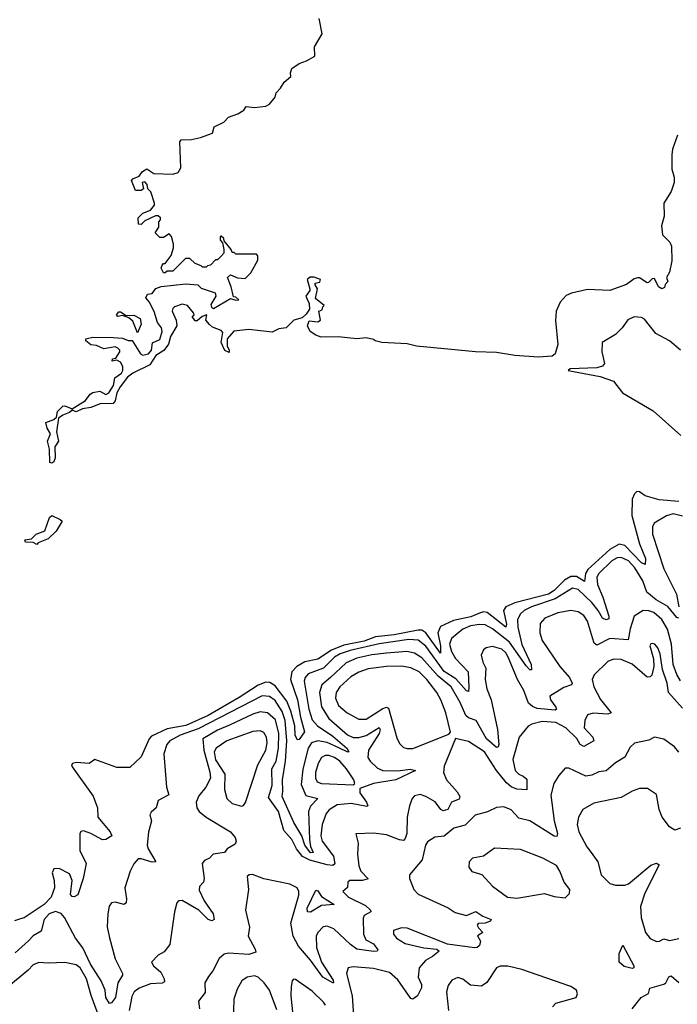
# Model space of a CAD drawing. Extents: x 1603745 to 1745082, y 385868 to 533966.
# Tile 189 of 256: x 1645412 to 1648948, y 455039 to 460331. Entities that reach past the tile are written whole.
import ezdxf

# ---------------------------------------------------------------- set-up
doc = ezdxf.new("R2010")
doc.units = 0

msp = doc.modelspace()

# ---------------------------------------------------------------- linework, layer by layer
at = {"layer": '0CON20XD'}
for points in [[(1645775, 458617.5), (1645805.8, 458624.2), (1645915, 458622.5), (1645965, 458618.9), (1645995, 458606.7), (1646016.7, 458606.7), (1646062.5, 458535), (1646075, 458528), (1646105.5, 458534.5), (1646120.6, 458555), (1646126.7, 458593.3), (1646165, 458611.2), (1646177.8, 458655), (1646174, 458675), (1646153.6, 458703.6), (1646135, 458762.5), (1646107.5, 458815), (1646090, 458835), (1646100, 458855), (1646125, 458860), (1646143.3, 458886.7), (1646173, 458897), (1646305, 458911.2), (1646370, 458905), (1646388.3, 458888.3), (1646463, 458863), (1646466.7, 458845), (1646439.5, 458800.5), (1646444.2, 458785), (1646455, 458779.2), (1646545, 458832.5), (1646575, 458822.5), (1646590, 458825), (1646575, 458840), (1646561.7, 458841.7), (1646550, 458895), (1646530, 458945), (1646545, 458960), (1646583, 458943), (1646625, 458940), (1646655, 458970), (1646691.7, 459038.3), (1646691.7, 459061.7), (1646685, 459070), (1646575, 459070), (1646565, 459080), (1646555, 459080), (1646550, 459095), (1646511.7, 459141.7), (1646510, 459155), (1646495, 459167.5), (1646490, 459165), (1646490, 459145), (1646501.7, 459131.7), (1646510, 459095), (1646510, 459075), (1646495, 459060), (1646475, 459040), (1646465, 459040), (1646438.3, 459011.7), (1646421.7, 459008.3), (1646415, 459000), (1646395, 459000), (1646388.3, 459008.3), (1646355, 459020), (1646327, 459047), (1646303, 459047), (1646235, 458980), (1646205, 458980), (1646195, 458970), (1646185, 458970), (1646172.5, 458995), (1646178.3, 459011.7), (1646185, 459020), (1646195, 459020), (1646227, 459063), (1646240, 459105), (1646240, 459125), (1646227.5, 459165), (1646215, 459180), (1646185, 459160), (1646165, 459160), (1646140, 459185), (1646160, 459215), (1646160, 459245), (1646170, 459255), (1646170, 459265), (1646157, 459277), (1646143, 459277), (1646085, 459250), (1646065, 459230), (1646051.7, 459231.7), (1646050, 459265), (1646075, 459290), (1646115, 459307.5), (1646136.1, 459333.9), (1646136.7, 459345), (1646117.5, 459405), (1646101.7, 459421.7), (1646097.5, 459445), (1646085, 459460), (1646070, 459455), (1646078.3, 459421.7), (1646065, 459412.5), (1646035, 459412.5), (1646013.6, 459466.4), (1646020, 459475), (1646055, 459490), (1646072.5, 459515), (1646095, 459530), (1646133.9, 459503.9), (1646235, 459500), (1646265, 459508.8), (1646278.6, 459535), (1646272.5, 459675), (1646280, 459685), (1646335, 459686.7), (1646385, 459696.7), (1646448.3, 459721.7), (1646457.5, 459755), (1646510.5, 459779.5), (1646535, 459806.2), (1646585.6, 459824.4), (1646616.7, 459845), (1646630, 459865), (1646675, 459858), (1646735, 459866.7), (1646755, 459876.7), (1646786, 459914), (1646791.7, 459938.3), (1646815, 459962.5), (1646834.2, 459995.8), (1646870, 460025), (1646867.5, 460045), (1646875, 460067.5), (1646913.9, 460096.1), (1646955, 460108.8), (1646998.8, 460135), (1646996.7, 460185), (1647037.5, 460255), (1647022.3, 460337.7)], [(1648949.2, 459709.2), (1648922.4, 459635), (1648917.8, 459605), (1648918.2, 459528.2), (1648930.6, 459485), (1648931, 459455), (1648915, 459407.5), (1648876, 459345), (1648877.5, 459275), (1648861.9, 459221.9), (1648868.8, 459175), (1648907.5, 459135), (1648916.4, 459113.6), (1648917.5, 459035), (1648906.4, 458973.6), (1648890, 458945), (1648897, 458923), (1648883, 458907), (1648878.8, 458891.2), (1648865, 458883.3), (1648846.7, 458895), (1648825, 458940), (1648811.7, 458938.3), (1648792.5, 458917.5), (1648785, 458916.7), (1648745, 458943.8), (1648735, 458943.8), (1648715, 458937.5), (1648675, 458906.7), (1648585, 458875.7), (1648465, 458880), (1648378.9, 458861.1), (1648350.9, 458849.1), (1648317.7, 458812.3), (1648296.1, 458763.9), (1648293.7, 458713.7), (1648305.4, 458585.4), (1648291.9, 458535), (1648275, 458522.1), (1648202.2, 458517.8), (1648074.7, 458525.3), (1647975, 458541.9), (1647862.5, 458545), (1647545, 458576.9), (1647495, 458588.1), (1647360, 458595), (1647322.5, 458605), (1647315, 458612.5), (1647275, 458620), (1647225, 458616.2), (1647125, 458625.7), (1647032.5, 458625), (1647003.8, 458635), (1646973.8, 458655), (1646958.8, 458685), (1646968.3, 458711.7), (1647015, 458707.5), (1647030, 458715), (1647020, 458765), (1647038.3, 458771.7), (1647041.7, 458788.3), (1647050, 458795), (1647003, 458833), (1647012.5, 458885), (1647000, 458905), (1647000, 458915), (1647025, 458920), (1647030, 458935), (1646995, 458947.5), (1646973.8, 458946.2), (1646957.5, 458935), (1646972.5, 458885), (1646972, 458875), (1646951.1, 458845), (1646957.9, 458827.9), (1646968.8, 458805), (1646970, 458775), (1646952.1, 458747.9), (1646931.1, 458728.9), (1646886, 458715), (1646845.6, 458674.4), (1646805, 458670), (1646768.7, 458651.3), (1646645, 458665.6), (1646562.9, 458657.1), (1646527.2, 458615), (1646528.3, 458578.3), (1646538.8, 458555), (1646537.5, 458542.5), (1646515, 458552.5), (1646496.2, 458595), (1646505, 458650), (1646495, 458660.8), (1646448.3, 458678.3), (1646432, 458692), (1646412.5, 458715), (1646417.5, 458745), (1646393.9, 458736.1), (1646367, 458713), (1646355, 458712.5), (1646340, 458735), (1646350, 458745), (1646347.5, 458755), (1646313.8, 458795), (1646285, 458802.5), (1646245, 458787.1), (1646235, 458778.8), (1646231.9, 458765), (1646254, 458715), (1646256.2, 458685), (1646222.1, 458627.9), (1646212.9, 458587.1), (1646186.9, 458553.1), (1646144.5, 458525.5), (1646111.2, 458475), (1646019.8, 458430.2), (1645991.2, 458408.8), (1645952.3, 458357.7), (1645933.9, 458326.1), (1645925, 458282.5), (1645915, 458268), (1645845, 458266.9), (1645795, 458246.9), (1645750, 458240), (1645716.1, 458223.9), (1645695, 458232.5), (1645680.8, 458219.2), (1645644.3, 458205.7), (1645620.7, 458189.3), (1645610.8, 458115), (1645620.8, 458065), (1645601.2, 458035), (1645603.6, 457976.4), (1645596.2, 457955), (1645585, 457946.7), (1645575, 457950), (1645571.9, 458021.9), (1645562, 458065), (1645577.5, 458105), (1645560, 458135), (1645553.6, 458166.4), (1645595, 458182.5), (1645610, 458195), (1645616.2, 458225), (1645645, 458253.8), (1645655, 458255.8), (1645695, 458240), (1645766.4, 458283.6), (1645791.7, 458318.3), (1645805, 458326.7), (1645843.6, 458333.6), (1645875, 458317.1), (1645892, 458325), (1645915.7, 458365), (1645924.4, 458405.6), (1645959.5, 458430.5), (1645967.5, 458445), (1645966.4, 458466.4), (1645955, 458490), (1645935, 458500), (1645910, 458495), (1645911.7, 458508.3), (1645928.3, 458511.7), (1645950, 458545), (1645950, 458555), (1645940, 458565), (1645925, 458572.5), (1645865, 458562.5), (1645825, 458580), (1645795, 458583.8), (1645767.5, 458605), (1645767.5, 458615), (1645775, 458617.5)], [(1646045, 458647.5), (1646020.3, 458710.3), (1645998.3, 458728.3), (1645965, 458740), (1645940, 458735), (1645932.5, 458745), (1645945, 458760), (1645955, 458760), (1645985, 458740), (1646025, 458742.5), (1646060, 458725), (1646066.1, 458693.9), (1646045, 458647.5)], [(1648964.6, 458554.6), (1648905, 458605.6), (1648833.1, 458645), (1648771.7, 458721.7), (1648755, 458730), (1648715, 458734.3), (1648681.7, 458718.3), (1648652, 458675), (1648615, 458639.2), (1648544.4, 458595.6), (1648541.4, 458545), (1648556.6, 458483.4), (1648545, 458468.9), (1648515, 458460), (1648372.5, 458455), (1648361.2, 458445), (1648532.5, 458412.5), (1648605, 458387.1), (1648652.9, 458325), (1648818.5, 458228.5), (1648966.6, 458096.6)], [(1648955, 457741.1), (1648851, 457751), (1648775, 457772.5), (1648745, 457792.7), (1648730, 457795), (1648717.1, 457782.9), (1648705, 457753.3), (1648703.3, 457666.7), (1648743.6, 457513.6), (1648776.3, 457435), (1648775, 457402), (1648755, 457410.7), (1648665, 457504.5), (1648635, 457511.3), (1648585, 457483.1), (1648466.1, 457375), (1648454.6, 457355), (1648448.3, 457311.7), (1648405, 457338.3), (1648375, 457338.3), (1648340.9, 457319.1), (1648285, 457263.2), (1648255, 457242.9), (1648075, 457196.6), (1648026.5, 457175), (1648014, 457155), (1648028.7, 457081.3), (1648025, 457066.4), (1647925, 457144.3), (1647905, 457147.7), (1647885, 457141.4), (1647838.3, 457121.7), (1647745, 457102.2), (1647675, 457069.6), (1647661, 457035), (1647675, 456966), (1647675, 456926.7), (1647595, 457036.2), (1647575, 457049), (1647555, 457049.7), (1647425, 457024.1), (1647325, 457013.2), (1647265, 456991.4), (1647155, 456968.9), (1647088, 456942), (1647015.5, 456894.5), (1646945, 456878.6), (1646902, 456855), (1646875.6, 456825), (1646867.7, 456785), (1646906.6, 456675), (1646922.1, 456582.1), (1646944, 456504), (1646915, 456461.8), (1646905, 456461.1), (1646893.4, 456483.4), (1646890.7, 456535), (1646870.3, 456615), (1646847.7, 456667.7), (1646785, 456750.5), (1646757.5, 456767.5), (1646735, 456770.1), (1646695, 456754), (1646592.9, 456687.1), (1646425, 456591.7), (1646305, 456537.4), (1646205, 456518.9), (1646120.1, 456479.9), (1646107.4, 456465), (1646065, 456369.2), (1646005, 456311.1), (1645935, 456311.8), (1645816, 456354), (1645785, 456332.5), (1645717.7, 456337.7)], [(1645505, 457510), (1645485, 457520), (1645443, 457523), (1645440, 457535), (1645475, 457540), (1645500, 457565), (1645546.7, 457583.3), (1645573.3, 457655), (1645585, 457666.7), (1645630, 457645), (1645640, 457635), (1645608.3, 457581.7), (1645565, 457540), (1645511.7, 457518.3), (1645505, 457510)], [(1648975, 457663.1), (1648925, 457674.8), (1648888.9, 457665), (1648822.5, 457625), (1648814.7, 457605), (1648814.7, 457565), (1648875, 457378.9), (1648943.6, 457243.6), (1648955.5, 457175)], [(1648956, 457114), (1648945, 457117.8), (1648897, 457177), (1648833.2, 457213.2), (1648784.6, 457254.6), (1648762.9, 457315), (1648719, 457385), (1648685, 457421.5), (1648645, 457440), (1648625, 457439.1), (1648595, 457421.9), (1648525.8, 457355), (1648515.7, 457335), (1648519, 457295), (1648547.1, 457227.1), (1648580.2, 457125), (1648579.1, 457110.9), (1648564.8, 457104.8), (1648545, 457113.8), (1648522.5, 457155), (1648487.5, 457197.5), (1648415, 457267.6), (1648385, 457275.8), (1648291.8, 457218.2), (1648163.9, 457175), (1648124.9, 457155.1), (1648102.2, 457135), (1648087.9, 457105), (1648090.7, 457065), (1648112.5, 456972.5), (1648161.1, 456865), (1648163.6, 456836.4), (1648155, 456835.8), (1648135, 456858.5), (1648045.8, 456985.8), (1647955, 457057), (1647915, 457077.5), (1647885, 457081), (1647835, 457073), (1647794.6, 457055), (1647733.3, 457005), (1647723.8, 456975), (1647734.2, 456935), (1647755, 456897.5), (1647823, 456825), (1647826, 456744)], [(1648965, 456777.1), (1648945, 456810.5), (1648925.1, 456865), (1648915.7, 456975), (1648895, 457054.5), (1648865, 457106.1), (1648820.6, 457145), (1648795, 457154.1), (1648764.1, 457155.9), (1648715, 457125.7), (1648693.5, 457056.5), (1648683, 456997), (1648585, 457005.3), (1648515, 456969.1), (1648499.9, 456979.9), (1648490.9, 457009.1), (1648465, 457098.1), (1648445, 457128.1), (1648415, 457148.8), (1648375, 457154.6), (1648305, 457142.5), (1648235.8, 457115), (1648210, 457085), (1648208.2, 457035), (1648221.1, 456995), (1648315.6, 456855), (1648368.2, 456795), (1648381.8, 456765), (1648378, 456755), (1648337.8, 456742.2), (1648262.3, 456695), (1648265.4, 456675), (1648295.4, 456635), (1648298.1, 456625), (1648290.3, 456619.7), (1648195, 456628.7), (1648169.4, 456639.4), (1648147.5, 456657.5), (1648123, 456725), (1648088.2, 456785), (1648038.4, 456905), (1648025, 456928.4), (1648005, 456947.3), (1647955, 456962.5), (1647919.2, 456955), (1647906.2, 456943.8), (1647893.3, 456915), (1647902.5, 456877.5), (1647917.7, 456845), (1647915.5, 456785), (1647923.1, 456735), (1647946.8, 456675), (1647981.7, 456515), (1647987.6, 456435), (1647985, 456422.5), (1647975, 456419.1), (1647921, 456465), (1647865.8, 456565), (1647825, 456578.8), (1647811, 456591), (1647781, 456661), (1647731, 456745), (1647662.5, 456802.5), (1647575, 456900.6), (1647535, 456926.9), (1647494.4, 456934.4), (1647383.7, 456926.3), (1647305, 456917.8), (1647225, 456898.7), (1647166.8, 456873.2), (1647083.6, 456795), (1647036.7, 456755), (1647024, 456715), (1647035, 456637.8), (1647075, 456574.7), (1647175, 456487.6), (1647205, 456472.6), (1647235, 456472.5), (1647275, 456483), (1647345, 456527.1), (1647349.5, 456515), (1647345.5, 456495), (1647286.8, 456405), (1647284.7, 456365), (1647296.9, 456345), (1647335, 456308.1), (1647365, 456294.8), (1647445, 456293.3), (1647511.8, 456301.8), (1647540, 456295), (1647435, 456245.6), (1647315, 456224.7), (1647241.2, 456198.8), (1647241.5, 456175), (1647277.2, 456125), (1647284.2, 456105), (1647278.9, 456101.1), (1647195, 456118.1), (1647119.9, 456110.1), (1647075.6, 456084.4), (1647059.1, 456065), (1647038.4, 456005), (1647031.7, 455945), (1647039, 455915), (1647098.7, 455835), (1647107, 455793), (1647095.1, 455784.9), (1647065, 455788), (1646972.8, 455812.8), (1646932.9, 455832.9), (1646900.6, 455875), (1646875, 455925.3), (1646833.1, 455973.1), (1646803.9, 456075), (1646750, 456150), (1646770.3, 456215), (1646767, 456305), (1646791.2, 456345), (1646803, 456415), (1646804.9, 456495), (1646787, 456567), (1646745, 456604.8), (1646705, 456610.2), (1646665, 456597.4), (1646540.8, 456539.2), (1646475, 456511.3), (1646397.1, 456465), (1646401.5, 456405), (1646435, 456285.6), (1646437.4, 456255), (1646412.7, 456205), (1646375, 456159.7), (1646360.6, 456125), (1646364, 456095), (1646377.5, 456075), (1646414.9, 456044.9), (1646545.3, 455965), (1646570, 455935), (1646576, 455915), (1646571.2, 455898.8), (1646527.5, 455875), (1646512.5, 455855), (1646452.5, 455845), (1646432.5, 455825), (1646405, 455812.5), (1646393.6, 455796.4), (1646403.8, 455715), (1646400, 455695), (1646378.1, 455671.9), (1646376.9, 455653.1), (1646404.8, 455594.8), (1646452.1, 455525), (1646456.9, 455495), (1646445, 455488.1), (1646425, 455494.6), (1646375, 455544.6), (1646285, 455596.7), (1646265.7, 455594.3), (1646256.2, 455585), (1646244.2, 455535), (1646219.1, 455360.9), (1646188.7, 455321.3), (1646157, 455303), (1646120.8, 455265), (1646131.4, 455245), (1646171.3, 455211.3), (1646189.7, 455175), (1646190.8, 455159.2), (1646177.7, 455152.3), (1646115, 455149.4), (1646055, 455125.4), (1646027.1, 455105), (1646015, 455081.2), (1646000, 455005)], [(1647826, 456744), (1647825, 456719.2), (1647815, 456722.8), (1647757.3, 456787.3), (1647695, 456828.1), (1647595, 456963.2), (1647555, 456996.8), (1647505, 456999.4), (1647345, 456976.2), (1647189.1, 456940.9), (1647135, 456922.8), (1647104, 456905), (1647045.1, 456844.9), (1646962.5, 456815), (1646946.4, 456795), (1646941.9, 456775), (1646966.7, 456625), (1646985, 456566.9), (1647012.7, 456535), (1647095, 456479.4), (1647170.4, 456415), (1647182.5, 456395), (1647176.5, 456393.5), (1647127.7, 456417.7), (1647065.9, 456445.9), (1647014.9, 456455.1), (1646981.9, 456445), (1646963.2, 456415), (1646935, 456301.9), (1646925, 456220), (1646950.9, 456160.9), (1647014.3, 456145), (1646976.3, 456103.7), (1646965.2, 456075), (1646970, 455925), (1646976.3, 455886.3), (1646989.4, 455855), (1646975, 455853.7), (1646945, 455894.7), (1646928.8, 455945), (1646886.4, 456016.4), (1646822.9, 456155), (1646827.7, 456185), (1646824.4, 456245), (1646840.4, 456345), (1646848.8, 456455), (1646838.9, 456565), (1646823.4, 456613.4), (1646785, 456672.5), (1646755, 456693), (1646715, 456696), (1646371.1, 456518.9), (1646275.4, 456485), (1646220, 456455), (1646204.1, 456435), (1646187.1, 456385), (1646202.1, 456205), (1646213.3, 456165), (1646156.2, 456135), (1646146.7, 456095), (1646118.8, 456071.2), (1646112.3, 456057.7), (1646121.1, 456025), (1646104.6, 455964.6), (1646097.8, 455895), (1646103.4, 455875), (1646144, 455805), (1646125, 455802.6), (1646065, 455821.5), (1646049.5, 455820.5), (1646025, 455794), (1646005.6, 455755), (1645977.8, 455665), (1645986.5, 455605), (1645984, 455585), (1645974.1, 455575.9), (1645925, 455587.1), (1645905, 455583.8), (1645892.9, 455567.1), (1645885.6, 455524.4), (1645883.2, 455455), (1645895, 455396.2), (1645925, 455282.5), (1645964.4, 455205), (1645964.4, 455195), (1645939.2, 455155), (1645926.9, 455075), (1645905, 455046), (1645895, 455043.3), (1645875.3, 455075), (1645871.6, 455115), (1645850.3, 455165), (1645793, 455255), (1645751.5, 455341.5), (1645711.4, 455395), (1645653.2, 455505), (1645635, 455527.5), (1645605, 455537.8), (1645571.5, 455525), (1645543.8, 455495), (1645527.9, 455432.1), (1645485, 455407.1), (1645460.4, 455379.6), (1645387.1, 455315)], [(1648975, 456630.9), (1648899.6, 456715), (1648893.1, 456765), (1648867.9, 456837.9), (1648855, 456922.5), (1648842.5, 456955), (1648826.7, 456975), (1648815, 456978.8), (1648805, 456976.2), (1648800, 456965), (1648820, 456895), (1648820.9, 456855), (1648811.5, 456808.5), (1648801.5, 456798.5), (1648785, 456796.2), (1648705, 456867.5), (1648645, 456891.2), (1648605, 456893.2), (1648575, 456881.8), (1648500.5, 456809.5), (1648489.7, 456785), (1648498.2, 456745), (1648535, 456676.4), (1648592, 456605), (1648575, 456598.5), (1648495.9, 456604.1), (1648465, 456594.3), (1648450, 456565), (1648446.6, 456525), (1648493.9, 456475), (1648499.4, 456455), (1648445, 456424.5), (1648425, 456434.6), (1648406.9, 456466.9), (1648348.4, 456525), (1648295, 456554.1), (1648221.2, 456558.8), (1648165.3, 456544.7), (1648146, 456534), (1648097.3, 456475), (1648063.1, 456355), (1648076.8, 456295), (1648095, 456275.3), (1648119.2, 456265), (1648139.5, 456249.5), (1648138, 456192), (1648085, 456195.8), (1648055, 456208.5), (1648029.9, 456229.9), (1647975.7, 456295.7), (1647911.3, 456395), (1647825, 456451.8), (1647755, 456467.5), (1647695, 456318.8), (1647690, 456285), (1647707.1, 456245), (1647765, 456180.5), (1647778, 456155), (1647775, 456142.2), (1647734.3, 456125.7), (1647713.3, 456085), (1647688.1, 456078.1), (1647676.5, 456085), (1647645, 456126.9), (1647596, 456155), (1647565, 456165.6), (1647535, 456159.2), (1647522, 456145), (1647507.5, 456105), (1647495.6, 456045), (1647492.9, 455957.1), (1647485, 455930), (1647475, 455919.2), (1647455, 455921.9), (1647385, 455950.4), (1647315, 455959.1), (1647220, 455955), (1647232.5, 455905), (1647229.2, 455845), (1647235, 455783.3), (1647246.9, 455755), (1647286.1, 455713.9), (1647255, 455704.6), (1647186.7, 455705), (1647176.2, 455695), (1647174.1, 455665.9), (1647150, 455645), (1647180.6, 455615), (1647270.6, 455570.6), (1647298.1, 455545), (1647299.2, 455535), (1647265, 455516.1), (1647258.1, 455501.9), (1647260, 455415), (1647273.1, 455385), (1647315, 455363.2), (1647337.7, 455332.3), (1647333.8, 455325), (1647316.8, 455323.2), (1647225, 455334.5), (1647190.1, 455360.1), (1647100.5, 455445), (1647065, 455458.2), (1647042.9, 455455), (1647015.4, 455425), (1647005.9, 455405), (1647007.5, 455345), (1647034.6, 455264.6), (1647098.3, 455168.3), (1647100, 455155), (1647095, 455154.2), (1647041.1, 455185), (1646976.4, 455276.4), (1646911.4, 455351.4), (1646882.3, 455405), (1646870, 455475), (1646912.1, 455625), (1646912.6, 455645), (1646904.7, 455665), (1646865, 455684.8), (1646725, 455713.2), (1646664.2, 455735.8), (1646645.5, 455734.5), (1646634.3, 455725), (1646641.9, 455655), (1646625.5, 455544.5), (1646646.9, 455453.1), (1646640, 455405), (1646678.5, 455335), (1646681.2, 455318.8), (1646643.8, 455306.2), (1646535, 455313.8), (1646511.2, 455308.8), (1646484.6, 455285.4), (1646451.1, 455218.9), (1646427.5, 455187.5), (1646408.1, 455155), (1646408.6, 455101.4), (1646374.3, 455055), (1646378.2, 455015)], [(1647495, 456412.9), (1647525, 456414.4), (1647720, 456490), (1647728.8, 456501.2), (1647702.5, 456605), (1647675.9, 456675.9), (1647654.2, 456715), (1647601.1, 456785), (1647559.2, 456825), (1647515, 456846.6), (1647465, 456855.6), (1647385, 456853.5), (1647285, 456841.2), (1647235, 456824.8), (1647191.9, 456798.1), (1647133.5, 456745), (1647113.7, 456715), (1647110.2, 456685), (1647126.7, 456645), (1647172.5, 456605), (1647235, 456570.7), (1647275, 456571.8), (1647365, 456629.4), (1647385, 456635.7), (1647395, 456630.9), (1647440.2, 456470.2), (1647455, 456440), (1647475, 456419.2), (1647495, 456412.9)], [(1646605, 456103.8), (1646615, 456106.7), (1646626.7, 456123.3), (1646692.6, 456325), (1646735.8, 456405), (1646743.5, 456445), (1646739.7, 456475), (1646725, 456498.8), (1646705, 456508), (1646665, 456505.2), (1646525, 456454.7), (1646468.2, 456415), (1646457.5, 456395), (1646465, 456352.7), (1646515.4, 456275), (1646512.6, 456192.6), (1646525.7, 456145), (1646555, 456117.5), (1646605, 456103.8)], [(1648955, 456394.2), (1648932.1, 456422.1), (1648875, 456463.3), (1648825, 456474), (1648795, 456459.2), (1648717.9, 456442.1), (1648695, 456421.2), (1648665, 456367.1), (1648615, 456336.5), (1648565, 456293.8), (1648525, 456287.7), (1648488.9, 456271.1), (1648455, 456265.3), (1648365, 456307.1), (1648345, 456308.8), (1648310.9, 456269.1), (1648284.3, 456225), (1648267.8, 456162.2), (1648285.2, 456025), (1648303, 455957), (1648299.1, 455940.9), (1648285, 455942.7), (1648155, 456024.7), (1648095, 456038.4), (1648055, 456084.4), (1648015, 456100), (1647975, 456096), (1647926.7, 456073.3), (1647860.8, 456055), (1647808, 456002), (1647747.1, 455985), (1647695, 455942.1), (1647643.2, 455936.8), (1647605, 455911.5), (1647594.7, 455895), (1647576.8, 455815), (1647508.2, 455735), (1647508.2, 455715), (1647531.5, 455655), (1647555, 455631.2), (1647715, 455558.1), (1647752.6, 455532.6), (1647815, 455516.2), (1647865, 455538.2), (1647902.2, 455512.2), (1647947.5, 455495), (1647942.5, 455485), (1647915, 455474.2), (1647877, 455473), (1647872.5, 455465), (1647879.3, 455449.3), (1647902.5, 455425), (1647873.6, 455406.4), (1647888.8, 455378.8), (1647883.6, 455355), (1647872.5, 455345), (1647857.2, 455342.8), (1647712.8, 455362.8), (1647495, 455448.1), (1647465, 455450.4), (1647422, 455435), (1647421.4, 455415), (1647437.1, 455395), (1647484.2, 455365), (1647585, 455342.3), (1647655, 455335.8), (1647666.7, 455325), (1647631.1, 455295), (1647593.5, 455275), (1647560, 455235), (1647554.5, 455185.5), (1647572.7, 455145), (1647572.2, 455127.8), (1647551.1, 455085), (1647525, 455065.7), (1647515, 455070.8), (1647445, 455171.1), (1647399.6, 455209.6), (1647315, 455231.2), (1647205, 455240), (1647178.8, 455235), (1647170, 455205), (1647198.9, 455085), (1647206.6, 454976.6)], [(1645717.7, 456337.7), (1645696.2, 456333.8), (1645691.2, 456325), (1645694.4, 456315), (1645806.8, 456156.8), (1645830, 456095), (1645833.2, 456045), (1645898.5, 455965), (1645907.5, 455945), (1645875, 455924.4), (1645857.5, 455922.5), (1645795, 455957.1), (1645755, 455972), (1645741.7, 455968.3), (1645735.7, 455954.3), (1645734.7, 455865), (1645769.5, 455795), (1645753.2, 455715), (1645725, 455628), (1645705, 455616), (1645695, 455617.5), (1645685, 455628.8), (1645693.5, 455705), (1645679.5, 455739.5), (1645625, 455768.4), (1645595, 455766.9), (1645587.6, 455745), (1645597.9, 455705), (1645599.7, 455665), (1645581, 455615), (1645544.4, 455575.6), (1645436.9, 455503.1), (1645417.4, 455497.4), (1645385, 455486.6)], [(1647205, 456218.8), (1647213.3, 456225), (1647208.6, 456245), (1647168.9, 456305), (1647134.1, 456345), (1647105, 456365.2), (1647075, 456375.2), (1647054.8, 456375.2), (1647035, 456364.4), (1647017.1, 456332.9), (1647003.3, 456285), (1647001.8, 456255), (1647011.8, 456235), (1647035, 456224.7), (1647205, 456218.8)], [(1648965.7, 455985), (1648935, 455974.4), (1648905, 455992.2), (1648865.9, 456045), (1648850.9, 456085), (1648835, 456166), (1648788.2, 456198.2), (1648745, 456199.1), (1648705.3, 456184.7), (1648645, 456150.9), (1648499.4, 456120.6), (1648440, 456085), (1648416.7, 456045), (1648409.1, 456005), (1648417.5, 455965), (1648460.9, 455885), (1648484.4, 455855), (1648520.6, 455805), (1648538.8, 455735), (1648585, 455688.8), (1648615, 455680), (1648665, 455680), (1648685, 455687.1), (1648805, 455787.3), (1648835, 455796.7), (1648849.3, 455789.3), (1648773.8, 455636.2), (1648749.2, 455565), (1648753.1, 455505), (1648777.3, 455425), (1648802.4, 455392.4), (1648835, 455376.7), (1648852, 455378), (1648875, 455391.4), (1648905, 455381.9), (1648955, 455392.2)], [(1648085, 455609.1), (1648234.1, 455634.1), (1648285, 455618.8), (1648345, 455611.2), (1648368.8, 455635), (1648369.2, 455655), (1648339.2, 455695), (1648315.8, 455755), (1648297.5, 455785), (1648225, 455824.4), (1648105, 455871.5), (1647965, 455878.6), (1647905, 455834.2), (1647845.7, 455824.3), (1647829.2, 455805), (1647826.2, 455775), (1647842.5, 455752.5), (1647897.3, 455737.3), (1647954.1, 455674.1), (1648035, 455614.5), (1648085, 455609.1)], [(1646975, 455533.4), (1646960, 455535), (1646957.9, 455555), (1647005, 455652), (1647015, 455648.9), (1647035, 455617.9), (1647102.5, 455575), (1647035, 455569.3), (1646975, 455533.4)], [(1648705, 455231.1), (1648662.4, 455242.4), (1648634.6, 455265), (1648635, 455312.5), (1648655, 455355.8), (1648714.4, 455245), (1648713.8, 455235), (1648705, 455231.1)], [(1645796.6, 455086.6), (1645771.2, 455175), (1645736.7, 455235), (1645715, 455250.9), (1645655, 455263.6), (1645565, 455259.1), (1645515, 455263.6), (1645485, 455251.5), (1645458, 455222), (1645352.7, 455135)], [(1648277.5, 455025), (1648295, 455044.2), (1648404.3, 455075.7), (1648411.1, 455095), (1648405.5, 455115), (1648375, 455133.7), (1648111.5, 455225), (1648035.8, 455244.2), (1647995, 455244.6), (1647975, 455234.4), (1647924.4, 455155.6), (1647895, 455136), (1647835, 455141.2), (1647795, 455173.3), (1647767, 455183), (1647735, 455169.2), (1647715, 455140), (1647706.1, 455106.1), (1647716.7, 455005)], [(1646795, 455008.5), (1646755, 455114.5), (1646726.8, 455155), (1646695, 455184.6), (1646675, 455191.5), (1646635, 455185.4), (1646605.6, 455165), (1646580.5, 455119.5), (1646564.3, 455065.7), (1646560.3, 454945)], [(1647056.7, 455035), (1647045, 455050.8), (1646985, 455110), (1646895, 455171.8), (1646885, 455173.1), (1646876.9, 455165), (1646871.9, 455135), (1646869.5, 455085), (1646883.9, 454946.1)], [(1648705.5, 455014.5), (1648754.1, 455075.9), (1648792.5, 455097.5), (1648800, 455125), (1648875, 455147.5), (1648885.5, 455154.5), (1648902.9, 455187.1), (1648915, 455191.9), (1648955, 455155.5)], [(1645852, 454935), (1645796.6, 455086.6)]]:
    msp.add_lwpolyline(points, dxfattribs=at)

doc.saveas('drawing.dxf')
